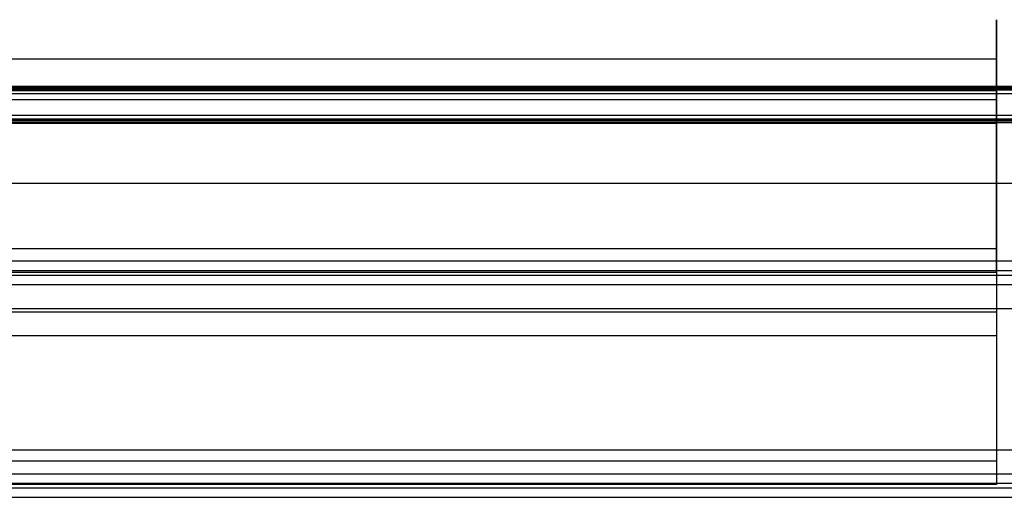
# Model space of a CAD drawing. Header units: millimetres. Extents: x 0 to 20, y -30 to 115.
# Tile 15 of 78: x 6.22 to 12.45, y 2.07 to 5.09. Entities that reach past the tile are written whole.
import ezdxf

# ---------------------------------------------------------------- set-up
doc = ezdxf.new("R2010")
doc.units = ezdxf.units.MM
doc.header["$MEASUREMENT"] = 0
doc.layers.add('Default', color=7, linetype='Continuous', true_color=0x000000)

msp = doc.modelspace()

# ---------------------------------------------------------------- linework, layer by layer
at = {"layer": 'Default'}
for points in [[(12.3979, 4.5816, 187.6082), (12.3979, 5.5843, 186.8618), (12.3979, 4.8378, 185.8591)], [(12.3979, 4.8378, 185.8591), (12.3979, 4.0914, 184.8564), (12.3979, 3.0887, 185.6029)], [(12.3979, 4.4323, 187.4077), (12.3979, 5.2344, 186.8105), (12.3979, 4.6373, 186.0084)], [(12.3979, 4.6373, 186.0084), (12.3979, 4.0401, 185.2063), (12.3979, 3.238, 185.8034)]]:
    msp.add_rational_spline(points, [1, 0.707106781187, 1], degree=2, dxfattribs=at)
for points, degree in [([(2.6, 4.8378, 185.8591), (7.4989, 4.8378, 185.8591), (12.3979, 4.8378, 185.8591)], 2), ([(12.3979, 4.8378, 185.8591), (12.3979, 4.7376, 185.9338), (12.3979, 4.6373, 186.0084)], 2), ([(0, 4.6654, 146.0702), (7.5, 4.6654, 146.0702), (15, 4.6654, 146.0702)], 2), ([(0, 4.6425, 145.8213), (7.5, 4.6425, 145.8213), (15, 4.6425, 145.8213)], 2), ([(0, 4.6196, 145.5723), (7.5, 4.6196, 145.5723), (15, 4.6196, 145.5723)], 2), ([(0.1, 4.6562, 145.9707), (5.0333, 4.6562, 145.9707), (9.9667, 4.6562, 145.9707), (14.9, 4.6562, 145.9707)], 3), ([(0.1, 4.6516, 145.9209), (5.0333, 4.6516, 145.9209), (9.9667, 4.6516, 145.9209), (14.9, 4.6516, 145.9209)], 3), ([(0.1957, 4.6425, 145.8213), (7.5, 4.6425, 145.8213), (14.8043, 4.6425, 145.8213)], 2), ([(0.1957, 4.6196, 145.5723), (7.5, 4.6196, 145.5723), (14.8043, 4.6196, 145.5723)], 2), ([(2.6, 4.6373, 186.0084), (5.866, 4.6373, 186.0084), (9.1319, 4.6373, 186.0084), (12.3979, 4.6373, 186.0084)], 3), ([(2.6, 4.5816, 187.6082), (7.4989, 4.5816, 187.6082), (12.3979, 4.5816, 187.6082)], 2), ([(12.3979, 3.6383, 188.3104), (12.3979, 4.11, 187.9593), (12.3979, 4.5816, 187.6082)], 2), ([(12.3979, 4.4323, 187.4077), (12.3979, 4.507, 187.5079), (12.3979, 4.5816, 187.6082)], 2), ([(0, 4.4823, 144.0786), (7.5, 4.4823, 144.0786), (15, 4.4823, 144.0786)], 2), ([(0.1957, 4.4823, 144.0786), (7.5, 4.4823, 144.0786), (14.8043, 4.4823, 144.0786)], 2), ([(0, 4.4594, 143.8297), (7.5, 4.4594, 143.8297), (15, 4.4594, 143.8297)], 2), ([(0, 4.4365, 143.5807), (7.5, 4.4365, 143.5807), (15, 4.4365, 143.5807)], 2), ([(0.1, 4.4502, 143.7301), (5.0333, 4.4502, 143.7301), (9.9667, 4.4502, 143.7301), (14.9, 4.4502, 143.7301)], 3), ([(0.1, 4.4456, 143.6803), (5.0333, 4.4456, 143.6803), (9.9667, 4.4456, 143.6803), (14.9, 4.4456, 143.6803)], 3), ([(0.1957, 4.4594, 143.8297), (7.5, 4.4594, 143.8297), (14.8043, 4.4594, 143.8297)], 2), ([(2.6, 4.4323, 187.4077), (5.866, 4.4323, 187.4077), (9.1319, 4.4323, 187.4077), (12.3979, 4.4323, 187.4077)], 3), ([(12.3979, 3.489, 188.1099), (12.3979, 3.9607, 187.7588), (12.3979, 4.4323, 187.4077)], 2), ([(0, 4.053, 144.8713), (7.5, 4.053, 144.8713), (15, 4.053, 144.8713)], 2), ([(2.6, 3.6383, 188.3104), (7.4989, 3.6383, 188.3104), (12.3979, 3.6383, 188.3104)], 2), ([(12.3979, 3.6383, 188.3104), (12.3979, 3.5637, 188.2102), (12.3979, 3.489, 188.1099)], 2), ([(12.4979, 3.5581, 188.3701), (7.4989, 3.5581, 188.3701), (2.5, 3.5581, 188.3701)], 2), ([(12.4979, 3.4984, 188.2899), (7.4989, 3.4984, 188.2899), (2.5, 3.4984, 188.2899)], 2), ([(2.6, 3.489, 188.1099), (7.4989, 3.489, 188.1099), (12.3979, 3.489, 188.1099)], 2), ([(12.4979, 3.4685, 188.2498), (7.4989, 3.4685, 188.2498), (2.5, 3.4685, 188.2498)], 2), ([(12.4979, 3.4088, 188.1696), (7.4989, 3.4088, 188.1696), (2.5, 3.4088, 188.1696)], 2), ([(12.4979, 3.4088, 188.1696), (7.4989, 3.4088, 188.1696), (2.5, 3.4088, 188.1696)], 2), ([(2.5, 3.2595, 187.9691), (7.4989, 3.2595, 187.9691), (12.4979, 3.2595, 187.9691)], 2), ([(2.5, 3.2595, 187.9691), (7.4989, 3.2595, 187.9691), (12.4979, 3.2595, 187.9691)], 2), ([(2.6, 3.238, 185.8034), (5.866, 3.238, 185.8034), (9.1319, 3.238, 185.8034), (12.3979, 3.238, 185.8034)], 3), ([(12.3979, 3.238, 185.8034), (12.3979, 2.7664, 186.1545), (12.3979, 2.2948, 186.5056)], 2), ([(12.3979, 3.238, 185.8034), (12.3979, 3.1634, 185.7031), (12.3979, 3.0887, 185.6029)], 2), ([(2.6, 3.0887, 185.6029), (7.4989, 3.0887, 185.6029), (12.3979, 3.0887, 185.6029)], 2), ([(12.3979, 3.0887, 185.6029), (12.3979, 2.6171, 185.954), (12.3979, 2.1455, 186.3051)], 2), ([(12.4979, 2.3638, 186.7659), (7.4989, 2.3638, 186.7659), (2.5, 2.3638, 186.7659)], 2), ([(12.4979, 2.3638, 186.7659), (7.4989, 2.3638, 186.7659), (2.5, 2.3638, 186.7659)], 2), ([(12.3979, 2.2948, 186.5056), (7.4989, 2.2948, 186.5056), (2.6, 2.2948, 186.5056)], 2), ([(12.3979, 2.2948, 186.5056), (12.3979, 2.2201, 186.4054), (12.3979, 2.1455, 186.3051)], 2), ([(2.5, 2.2145, 186.5653), (7.4989, 2.2145, 186.5653), (12.4979, 2.2145, 186.5653)], 2), ([(2.5, 2.2145, 186.5653), (7.4989, 2.2145, 186.5653), (12.4979, 2.2145, 186.5653)], 2), ([(2.5, 2.1548, 186.4851), (7.4989, 2.1548, 186.4851), (12.4979, 2.1548, 186.4851)], 2), ([(2.5, 2.125, 186.445), (7.4989, 2.125, 186.445), (12.4979, 2.125, 186.445)], 2), ([(12.3979, 2.1455, 186.3051), (7.4989, 2.1455, 186.3051), (2.6, 2.1455, 186.3051)], 2), ([(2.5, 2.0653, 186.3648), (7.4989, 2.0653, 186.3648), (12.4979, 2.0653, 186.3648)], 2)]:
    msp.add_open_spline(points, degree=degree, dxfattribs=at)

doc.saveas('drawing.dxf')
